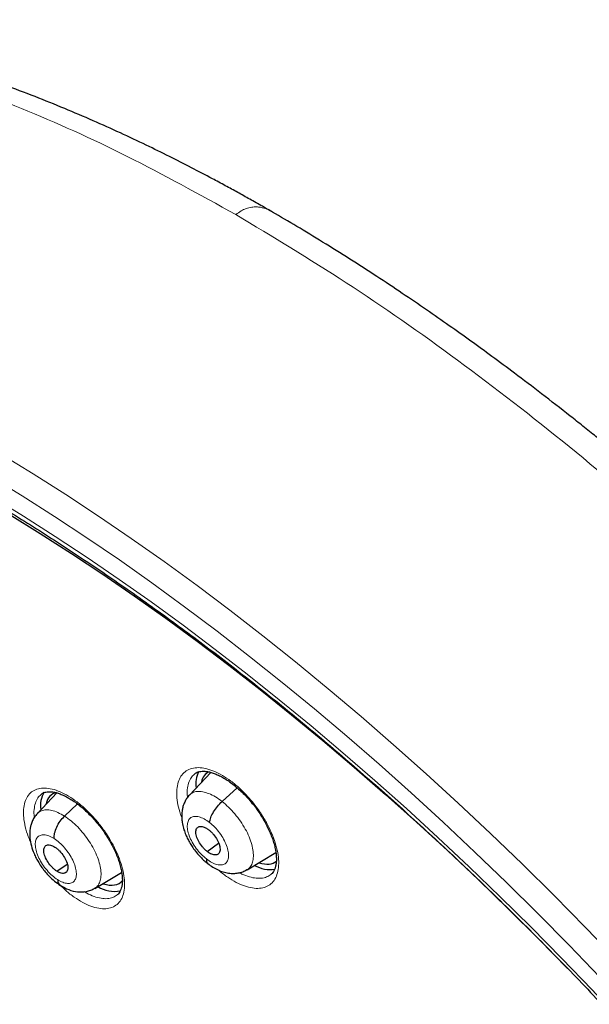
# Model space of a CAD drawing. Header units: millimetres. Extents: x 8 to 2230, y 12 to 2204.
# Tile 143 of 162: x 2050 to 2065, y 862 to 889. Entities that reach past the tile are written whole.
import ezdxf

# ---------------------------------------------------------------- set-up
doc = ezdxf.new("R2010")
doc.units = ezdxf.units.MM

msp = doc.modelspace()

# ---------------------------------------------------------------- linework, layer by layer
at = {"color": 7, "linetype": 'Continuous', "lineweight": 30}
for p, q in [((2054.856, 868.485), (2054.277, 867.874)), ((2050.707, 867.932), (2050.183, 867.379)), ((2055.155, 867.702), (2055.563, 868.071)), ((2050.914, 867.307), (2051.264, 867.635)), ((2054.751, 866.357), (2055.064, 866.575)), ((2055.828, 865.861), (2056.605, 866.325)), ((2050.705, 865.824), (2050.986, 866.011)), ((2051.728, 865.362), (2052.451, 865.793)), ((2055.825, 865.865), (2055.814, 865.856))]:
    msp.add_line(p, q, dxfattribs=at)
at = {"color": 252, "linetype": 'Continuous', "lineweight": 0, "flags": 128}
for points in [[(2066.157, 862.089), (2065.333, 862.967), (2064.501, 863.831), (2063.663, 864.682), (2062.818, 865.517), (2061.967, 866.338), (2061.11, 867.143), (2060.25, 867.931), (2059.385, 868.703), (2058.516, 869.457), (2057.645, 870.193), (2056.771, 870.911), (2055.896, 871.61), (2055.02, 872.289), (2054.143, 872.949), (2053.267, 873.588), (2052.391, 874.207), (2051.516, 874.804), (2050.643, 875.38), (2049.773, 875.933), (2048.906, 876.465), (2048.043, 876.974)], [(2049.192, 877.068), (2050.068, 876.532), (2050.947, 875.972), (2051.828, 875.391), (2052.711, 874.788), (2053.596, 874.163), (2054.482, 873.517), (2055.367, 872.851), (2056.252, 872.165), (2057.136, 871.459), (2058.018, 870.734), (2058.898, 869.99), (2059.775, 869.229), (2060.649, 868.449), (2061.518, 867.653), (2062.383, 866.84), (2063.243, 866.012), (2064.096, 865.168), (2064.943, 864.309), (2065.783, 863.436)], [(2048.106, 876.408), (2048.956, 875.907), (2049.809, 875.384), (2050.665, 874.839), (2051.524, 874.273), (2052.385, 873.685), (2053.247, 873.076), (2054.109, 872.447), (2054.972, 871.798), (2055.835, 871.129), (2056.696, 870.442), (2057.556, 869.735), (2058.413, 869.011), (2059.267, 868.269), (2060.119, 867.51), (2060.966, 866.734), (2061.808, 865.942), (2062.646, 865.134), (2063.477, 864.312), (2064.303, 863.475), (2065.121, 862.624), (2065.932, 861.76)]]:
    msp.add_lwpolyline(points, dxfattribs=at)
at = {"color": 7, "linetype": 'Continuous', "lineweight": 30, "flags": 128}
msp.add_lwpolyline([(2049.421, 875.44), (2050.26, 874.922), (2051.102, 874.383), (2051.946, 873.823), (2052.792, 873.242), (2053.64, 872.64), (2054.488, 872.018), (2055.336, 871.377), (2056.183, 870.717), (2057.029, 870.038), (2057.874, 869.341), (2058.716, 868.626), (2059.556, 867.893), (2060.392, 867.144), (2061.223, 866.379), (2062.051, 865.598), (2062.873, 864.802), (2063.689, 863.991), (2064.463, 863.204)], dxfattribs=at)
at = {"color": 7, "linetype": 'Continuous', "lineweight": 30}
for centre, radius, start, end in [((2055.156, 868.182), 0.705, 152.5282, 188.902), ((2050.937, 867.596), 0.671, 148.1846, 189.7857), ((2056.463, 866.754), 0.887, 240.8558, 277.5287), ((2052.264, 866.133), 0.854, 237.8942, 280.5397)]:
    msp.add_arc(centre, radius, start, end, dxfattribs=at)
for centre, major_axis, ratio, start_param, end_param in [((2055.677, 867.274), (-0.942, 1.184), 0.458614, 6.163526, 6.652131), ((2051.491, 866.698), (-0.937, 1.176), 0.457363, 6.053458, 6.652663), ((2055.677, 867.274), (-0.942, 1.184), 0.458614, 2.548143, 3.146991), ((2051.491, 866.698), (-0.937, 1.176), 0.457363, 2.535982, 3.240813)]:
    msp.add_ellipse(centre, major_axis=major_axis, ratio=ratio, start_param=start_param, end_param=end_param, dxfattribs=at)
for points, knots in [([(2056.471, 883.602), (2056.395, 883.646), (2056.205, 883.756), (2055.908, 883.923), (2055.576, 884.109), (2055.24, 884.292), (2054.823, 884.517), (2054.32, 884.781), (2053.727, 885.082), (2053.089, 885.395), (2052.405, 885.718), (2051.671, 886.048), (2050.904, 886.375), (2050.105, 886.698), (2049.459, 886.941), (2048.987, 887.111), (2048.711, 887.207), (2048.473, 887.288), (2048.272, 887.355), (2048.115, 887.406), (2047.998, 887.444), (2047.913, 887.471), (2047.829, 887.498), (2047.724, 887.531), (2047.584, 887.574), (2047.407, 887.628), (2047.193, 887.692), (2046.954, 887.761), (2046.708, 887.829), (2046.403, 887.912), (2046.06, 888.001), (2045.74, 888.079), (2045.509, 888.133), (2045.354, 888.169), (2045.212, 888.2), (2045.074, 888.231), (2044.924, 888.262), (2044.747, 888.299), (2044.538, 888.34), (2044.311, 888.383), (2044.052, 888.429), (2043.778, 888.475), (2043.492, 888.52), (2043.231, 888.557), (2042.998, 888.588), (2042.813, 888.611), (2042.671, 888.627), (2042.567, 888.639), (2042.466, 888.649), (2042.353, 888.661), (2042.213, 888.674), (2042.048, 888.689), (2041.861, 888.704), (2041.661, 888.718), (2041.455, 888.731), (2041.253, 888.741), (2040.982, 888.752), (2040.65, 888.76), (2040.26, 888.761), (2039.885, 888.754), (2039.578, 888.742), (2039.331, 888.728), (2039.148, 888.716), (2038.976, 888.703), (2038.825, 888.689), (2038.7, 888.677), (2038.599, 888.666), (2038.509, 888.656), (2038.398, 888.643), (2038.25, 888.624), (2038.06, 888.598), (2037.844, 888.565), (2037.575, 888.519), (2037.257, 888.458), (2036.895, 888.379), (2036.52, 888.285), (2036.132, 888.175), (2035.786, 888.064), (2035.493, 887.96), (2035.266, 887.874), (2035.067, 887.794), (2034.889, 887.719), (2034.717, 887.643), (2034.525, 887.555), (2034.307, 887.448), (2034.061, 887.32), (2033.8, 887.175), (2033.535, 887.017), (2033.242, 886.831), (2032.933, 886.62), (2032.611, 886.385), (2032.401, 886.214), (2032.299, 886.131)], [0, 0, 0, 0, 0.007829, 0.019394, 0.030513, 0.042037, 0.053967, 0.073533, 0.094102, 0.115693, 0.140106, 0.165873, 0.192996, 0.221476, 0.2513, 0.262619, 0.272615, 0.281289, 0.288638, 0.294664, 0.29847, 0.301458, 0.304023, 0.307791, 0.312936, 0.31946, 0.327362, 0.336603, 0.345935, 0.354762, 0.370631, 0.384554, 0.390899, 0.396777, 0.40219, 0.407141, 0.412562, 0.4193, 0.427438, 0.436594, 0.445455, 0.457413, 0.468548, 0.478861, 0.488138, 0.495944, 0.50086, 0.504929, 0.508424, 0.512864, 0.51848, 0.525273, 0.532754, 0.541194, 0.549672, 0.557933, 0.565977, 0.583148, 0.599239, 0.614829, 0.630644, 0.638638, 0.646688, 0.654416, 0.661039, 0.666537, 0.670911, 0.674497, 0.678493, 0.685815, 0.694408, 0.70427, 0.715399, 0.731534, 0.748674, 0.766673, 0.785533, 0.805256, 0.818161, 0.829862, 0.840317, 0.849527, 0.858613, 0.868503, 0.881433, 0.895524, 0.910779, 0.927132, 0.943276, 0.963351, 0.982244, 1, 1, 1, 1]), ([(2091.276, 812.468), (2091.352, 812.528), (2091.502, 812.645), (2091.705, 812.812), (2091.885, 812.965), (2092.042, 813.104), (2092.188, 813.238), (2092.321, 813.363), (2092.441, 813.48), (2092.551, 813.59), (2092.662, 813.704), (2092.779, 813.827), (2092.894, 813.952), (2093.001, 814.072), (2093.099, 814.184), (2093.186, 814.287), (2093.287, 814.409), (2093.4, 814.548), (2093.526, 814.711), (2093.649, 814.875), (2093.771, 815.044), (2093.892, 815.217), (2094.011, 815.395), (2094.127, 815.575), (2094.24, 815.757), (2094.349, 815.941), (2094.46, 816.134), (2094.574, 816.343), (2094.696, 816.575), (2094.824, 816.835), (2094.97, 817.145), (2095.122, 817.496), (2095.273, 817.872), (2095.406, 818.233), (2095.521, 818.574), (2095.62, 818.888), (2095.686, 819.115), (2095.729, 819.269), (2095.757, 819.368), (2095.789, 819.488), (2095.825, 819.631), (2095.91, 819.976), (2096.028, 820.513), (2096.139, 821.146), (2096.215, 821.669), (2096.266, 822.082), (2096.308, 822.485), (2096.342, 822.879), (2096.367, 823.258), (2096.386, 823.613), (2096.398, 823.936), (2096.406, 824.224), (2096.409, 824.477), (2096.411, 824.692), (2096.41, 824.87), (2096.409, 824.998), (2096.408, 825.083), (2096.408, 825.142), (2096.406, 825.211), (2096.405, 825.304), (2096.402, 825.428), (2096.398, 825.582), (2096.392, 825.76), (2096.381, 826.036), (2096.362, 826.412), (2096.329, 826.899), (2096.286, 827.425), (2096.23, 827.991), (2096.16, 828.586), (2096.064, 829.307), (2095.935, 830.135), (2095.767, 831.063), (2095.589, 831.937), (2095.406, 832.757), (2095.22, 833.522), (2095.028, 834.264), (2094.83, 834.982), (2094.625, 835.685), (2094.371, 836.513), (2094.055, 837.486), (2093.661, 838.619), (2093.227, 839.789), (2092.752, 840.996), (2092.273, 842.149), (2091.796, 843.24), (2091.33, 844.265), (2090.836, 845.308), (2090.322, 846.354), (2089.749, 847.478), (2089.121, 848.665), (2088.436, 849.908), (2087.749, 851.11), (2087.062, 852.269), (2086.426, 853.31), (2085.843, 854.237), (2085.315, 855.058), (2084.778, 855.874), (2084.22, 856.705), (2083.615, 857.586), (2082.957, 858.521), (2082.243, 859.509), (2081.485, 860.532), (2080.682, 861.588), (2079.831, 862.676), (2079.035, 863.665), (2078.304, 864.552), (2077.649, 865.331), (2076.971, 866.121), (2076.271, 866.92), (2075.557, 867.717), (2074.843, 868.497), (2074.085, 869.308), (2073.293, 870.136), (2072.472, 870.973), (2071.689, 871.753), (2070.946, 872.476), (2070.244, 873.145), (2069.584, 873.761), (2069.039, 874.26), (2068.599, 874.657), (2068.26, 874.959), (2067.949, 875.234), (2067.674, 875.475), (2067.46, 875.661), (2067.3, 875.799), (2067.182, 875.9), (2067.058, 876.007), (2066.905, 876.138), (2066.708, 876.305), (2066.474, 876.502), (2066.207, 876.726), (2065.908, 876.973), (2065.577, 877.245), (2065.229, 877.528), (2064.878, 877.81), (2064.389, 878.198), (2063.775, 878.676), (2063.072, 879.211), (2062.437, 879.682), (2061.852, 880.108), (2061.265, 880.526), (2060.651, 880.955), (2059.998, 881.399), (2059.309, 881.857), (2058.593, 882.318), (2057.876, 882.767), (2057.181, 883.187), (2056.717, 883.462), (2056.485, 883.594), (2056.471, 883.602)], [0, 0, 0, 0, 0.0042077, 0.0082656, 0.0121942, 0.0159248, 0.0192828, 0.0222635, 0.025087, 0.0274445, 0.0301951, 0.0333074, 0.0363414, 0.0391559, 0.0417511, 0.0441273, 0.0462845, 0.0500415, 0.0536049, 0.057244, 0.060959, 0.0647457, 0.0685605, 0.0723922, 0.0762278, 0.0800446, 0.0838669, 0.0880517, 0.0927157, 0.0978595, 0.1034175, 0.1108565, 0.1178811, 0.1244908, 0.1306551, 0.136254, 0.141145, 0.1425561, 0.1442438, 0.1463224, 0.1487919, 0.151607, 0.164055, 0.1758629, 0.1825868, 0.189083, 0.1953511, 0.2013911, 0.2071965, 0.2125514, 0.217349, 0.2215892, 0.2252718, 0.2283967, 0.2309638, 0.232973, 0.2338958, 0.2346271, 0.2355301, 0.2368686, 0.2386424, 0.2408517, 0.2434653, 0.2462327, 0.2525492, 0.25933, 0.266575, 0.274284, 0.28244, 0.2906031, 0.303052, 0.3150371, 0.3265577, 0.3364509, 0.3459731, 0.3551243, 0.3639047, 0.3723252, 0.3807252, 0.3938239, 0.4072503, 0.4210066, 0.4350949, 0.4495177, 0.4610865, 0.4728647, 0.4848539, 0.4969042, 0.50868, 0.5232519, 0.5373587, 0.5509994, 0.5641721, 0.5768748, 0.586525, 0.5958834, 0.6050539, 0.614582, 0.6245464, 0.6355915, 0.6471277, 0.6591551, 0.6716742, 0.6846853, 0.6981888, 0.707561, 0.7171571, 0.7269774, 0.7370222, 0.7472853, 0.7573912, 0.7671239, 0.7789713, 0.7902141, 0.8008515, 0.8108829, 0.8203077, 0.8291254, 0.8373355, 0.8420902, 0.8466142, 0.8507949, 0.8544312, 0.8575189, 0.8592433, 0.8607325, 0.8621693, 0.8641563, 0.8667408, 0.8699231, 0.8733271, 0.8772235, 0.8816128, 0.8862861, 0.890855, 0.8953109, 0.9053658, 0.9147908, 0.9226729, 0.9300628, 0.9375455, 0.9454494, 0.9539496, 0.9628899, 0.9722711, 0.9818121, 0.9908807, 0.9994521, 1, 1, 1, 1]), ([(2048.207, 876.227), (2048.32, 876.162), (2048.646, 875.972), (2049.188, 875.649), (2049.833, 875.253), (2050.481, 874.844), (2051.13, 874.422), (2051.781, 873.987), (2052.433, 873.54), (2053.086, 873.081), (2053.74, 872.61), (2054.394, 872.127), (2055.048, 871.633), (2055.702, 871.127), (2056.356, 870.61), (2057.008, 870.082), (2057.66, 869.543), (2058.311, 868.993), (2058.96, 868.433), (2059.608, 867.863), (2060.253, 867.283), (2060.896, 866.694), (2061.537, 866.095), (2062.175, 865.487), (2062.81, 864.87), (2063.441, 864.244), (2064.069, 863.61), (2064.693, 862.967), (2065.312, 862.317), (2065.928, 861.659), (2066.539, 860.993), (2067.145, 860.321), (2067.746, 859.642), (2068.341, 858.956), (2068.931, 858.264), (2069.515, 857.565), (2070.093, 856.862), (2070.665, 856.152), (2071.23, 855.438), (2071.788, 854.718), (2072.34, 853.995), (2072.884, 853.266), (2073.42, 852.534), (2073.949, 851.799), (2074.471, 851.059), (2074.984, 850.317), (2075.488, 849.572), (2075.985, 848.825), (2076.472, 848.075), (2076.951, 847.324), (2077.42, 846.571), (2077.881, 845.816), (2078.331, 845.061), (2078.773, 844.305), (2079.204, 843.549), (2079.625, 842.793), (2080.036, 842.037), (2080.437, 841.282), (2080.827, 840.528), (2081.207, 839.775), (2081.576, 839.023), (2081.933, 838.274), (2082.28, 837.526), (2082.616, 836.781), (2082.94, 836.039), (2083.252, 835.3), (2083.553, 834.564), (2083.843, 833.832), (2084.12, 833.104), (2084.385, 832.381), (2084.639, 831.662), (2084.88, 830.947), (2085.109, 830.238), (2085.325, 829.535), (2085.53, 828.837), (2085.721, 828.145), (2085.9, 827.46), (2086.067, 826.781), (2086.221, 826.11), (2086.362, 825.445), (2086.49, 824.788), (2086.605, 824.139), (2086.708, 823.497), (2086.798, 822.864), (2086.874, 822.24), (2086.938, 821.624), (2086.989, 821.018), (2087.027, 820.42), (2087.052, 819.832), (2087.064, 819.254), (2087.064, 818.686), (2087.05, 818.128), (2087.024, 817.581), (2086.984, 817.044), (2086.932, 816.518), (2086.867, 816.004), (2086.79, 815.5), (2086.699, 815.008), (2086.597, 814.527), (2086.481, 814.058), (2086.353, 813.601), (2086.213, 813.156), (2086.06, 812.723), (2085.895, 812.303), (2085.717, 811.895), (2085.527, 811.499), (2085.325, 811.116), (2085.11, 810.746), (2084.884, 810.389), (2084.645, 810.045), (2084.394, 809.715), (2084.13, 809.397), (2083.856, 809.093), (2083.568, 808.804), (2083.361, 808.608), (2083.248, 808.512), (2083.237, 808.504)], [0, 0, 0, 0, 0.004666, 0.013525, 0.022386, 0.031248, 0.040111, 0.048976, 0.057841, 0.066707, 0.075574, 0.084443, 0.093312, 0.102182, 0.111052, 0.119924, 0.128796, 0.137669, 0.146543, 0.155417, 0.164292, 0.173167, 0.182043, 0.19092, 0.199797, 0.208674, 0.217552, 0.22643, 0.235308, 0.244187, 0.253065, 0.261944, 0.270824, 0.279703, 0.288583, 0.297462, 0.306342, 0.315222, 0.324102, 0.332981, 0.341861, 0.350741, 0.35962, 0.3685, 0.377379, 0.386258, 0.395137, 0.404015, 0.412893, 0.421771, 0.430649, 0.439526, 0.448402, 0.457279, 0.466154, 0.47503, 0.483904, 0.492778, 0.501652, 0.510525, 0.519397, 0.528268, 0.537138, 0.546008, 0.554877, 0.563745, 0.572611, 0.581477, 0.590342, 0.599206, 0.608069, 0.61693, 0.62579, 0.634649, 0.643507, 0.652364, 0.661219, 0.670073, 0.678925, 0.687776, 0.696626, 0.705475, 0.714322, 0.723168, 0.732013, 0.740858, 0.749701, 0.758543, 0.767386, 0.776228, 0.78507, 0.793912, 0.802755, 0.8116, 0.820446, 0.829295, 0.838147, 0.847003, 0.855864, 0.864731, 0.873605, 0.882487, 0.891378, 0.90028, 0.909194, 0.918121, 0.927061, 0.936017, 0.944988, 0.953975, 0.962977, 0.971994, 0.981025, 0.990068, 0.99912, 1, 1, 1, 1]), ([(2054.424, 868.447), (2054.435, 868.457), (2054.462, 868.478), (2054.513, 868.498), (2054.582, 868.514), (2054.664, 868.518), (2054.758, 868.508), (2054.86, 868.486), (2054.97, 868.449), (2055.086, 868.399), (2055.205, 868.335), (2055.326, 868.257), (2055.449, 868.168), (2055.572, 868.066), (2055.696, 867.952), (2055.817, 867.828), (2055.934, 867.696), (2056.045, 867.556), (2056.148, 867.412), (2056.243, 867.265), (2056.328, 867.116), (2056.404, 866.966), (2056.47, 866.816), (2056.525, 866.668), (2056.567, 866.526), (2056.597, 866.392), (2056.615, 866.267), (2056.621, 866.154), (2056.616, 866.051), (2056.601, 865.96), (2056.577, 865.881), (2056.544, 865.816), (2056.51, 865.767), (2056.483, 865.745), (2056.471, 865.736)], [0, 0, 0, 0, 0.024978, 0.058106, 0.089246, 0.122422, 0.154497, 0.186145, 0.21763, 0.248999, 0.280225, 0.311033, 0.34197, 0.373377, 0.405168, 0.437217, 0.469384, 0.501481, 0.533389, 0.564929, 0.596489, 0.628314, 0.660296, 0.692271, 0.724065, 0.75554, 0.7866, 0.816953, 0.847529, 0.878434, 0.909752, 0.941719, 0.974873, 1, 1, 1, 1]), ([(2050.292, 867.902), (2050.303, 867.911), (2050.328, 867.931), (2050.377, 867.95), (2050.444, 867.964), (2050.523, 867.967), (2050.615, 867.957), (2050.716, 867.934), (2050.824, 867.896), (2050.938, 867.845), (2051.056, 867.78), (2051.176, 867.702), (2051.298, 867.612), (2051.421, 867.51), (2051.543, 867.396), (2051.664, 867.271), (2051.78, 867.138), (2051.891, 866.998), (2051.995, 866.854), (2052.089, 866.707), (2052.175, 866.557), (2052.251, 866.407), (2052.318, 866.257), (2052.373, 866.11), (2052.416, 865.968), (2052.447, 865.833), (2052.466, 865.709), (2052.473, 865.596), (2052.469, 865.494), (2052.455, 865.404), (2052.432, 865.327), (2052.401, 865.262), (2052.368, 865.214), (2052.342, 865.193), (2052.33, 865.183)], [0, 0, 0, 0, 0.025303, 0.058369, 0.089356, 0.122376, 0.154284, 0.185798, 0.217187, 0.248494, 0.279686, 0.31048, 0.341382, 0.372762, 0.404534, 0.436575, 0.468743, 0.500853, 0.532782, 0.564349, 0.5959, 0.627715, 0.659687, 0.691654, 0.723439, 0.754904, 0.785949, 0.816244, 0.846725, 0.877505, 0.908662, 0.940428, 0.973351, 1, 1, 1, 1]), ([(2054.276, 867.873), (2054.25, 867.843), (2054.202, 867.786), (2054.144, 867.682), (2054.104, 867.577), (2054.083, 867.48), (2054.074, 867.408), (2054.069, 867.331), (2054.071, 867.229), (2054.089, 867.094), (2054.126, 866.948), (2054.176, 866.81), (2054.232, 866.687), (2054.295, 866.573), (2054.371, 866.454), (2054.471, 866.32), (2054.579, 866.2), (2054.683, 866.1), (2054.741, 866.053), (2054.772, 866.028)], [0, 0, 0, 0, 0.06116, 0.114358, 0.17929, 0.22695, 0.258095, 0.28469, 0.342592, 0.413678, 0.490158, 0.557901, 0.617338, 0.674392, 0.732229, 0.805436, 0.89437, 0.945013, 1, 1, 1, 1]), ([(2054.819, 867.137), (2054.828, 867.179), (2054.844, 867.265), (2054.922, 867.42), (2055.028, 867.575), (2055.113, 867.66), (2055.155, 867.702)], [0, 0, 0, 0, 0.248349, 0.499424, 0.75055, 1, 1, 1, 1]), ([(2050.182, 867.379), (2050.153, 867.344), (2050.097, 867.278), (2050.041, 867.167), (2050.005, 867.063), (2049.981, 866.948), (2049.973, 866.83), (2049.982, 866.68), (2050.016, 866.507), (2050.078, 866.326), (2050.149, 866.175), (2050.22, 866.047), (2050.302, 865.925), (2050.398, 865.801), (2050.51, 865.677), (2050.647, 865.549), (2050.748, 865.479), (2050.802, 865.442)], [0, 0, 0, 0, 0.065382, 0.1234687, 0.1741884, 0.2176905, 0.2841397, 0.3319089, 0.4277626, 0.5234225, 0.583225, 0.6403608, 0.7057581, 0.7650593, 0.8335327, 0.9116009, 1, 1, 1, 1]), ([(2050.635, 866.701), (2050.636, 866.749), (2050.639, 866.844), (2050.699, 867.012), (2050.791, 867.177), (2050.873, 867.264), (2050.914, 867.307)], [0, 0, 0, 0, 0.248368, 0.499431, 0.75054, 1, 1, 1, 1]), ([(2054.751, 866.357), (2054.73, 866.374), (2054.687, 866.41), (2054.608, 866.498), (2054.523, 866.621), (2054.457, 866.774), (2054.443, 866.906), (2054.477, 867), (2054.559, 867.037), (2054.654, 867.021), (2054.737, 866.982), (2054.78, 866.95), (2054.802, 866.935)], [0, 0, 0, 0, 0.062835, 0.125528, 0.250808, 0.375516, 0.5, 0.624483, 0.749191, 0.874472, 0.937165, 1, 1, 1, 1]), ([(2054.802, 866.935), (2054.823, 866.917), (2054.865, 866.882), (2054.945, 866.794), (2055.03, 866.67), (2055.095, 866.517), (2055.11, 866.385), (2055.076, 866.291), (2054.993, 866.254), (2054.899, 866.27), (2054.815, 866.31), (2054.772, 866.341), (2054.751, 866.357)], [0, 0, 0, 0, 0.062835, 0.125528, 0.250809, 0.375518, 0.500002, 0.624485, 0.749193, 0.874473, 0.937165, 1, 1, 1, 1]), ([(2050.705, 865.824), (2050.684, 865.838), (2050.641, 865.868), (2050.558, 865.947), (2050.464, 866.065), (2050.382, 866.219), (2050.347, 866.362), (2050.362, 866.473), (2050.427, 866.533), (2050.511, 866.536), (2050.59, 866.511), (2050.632, 866.487), (2050.653, 866.474)], [0, 0, 0, 0, 0.062835, 0.125528, 0.250808, 0.375516, 0.5, 0.624483, 0.749191, 0.874472, 0.937165, 1, 1, 1, 1]), ([(2050.653, 866.474), (2050.674, 866.459), (2050.717, 866.43), (2050.8, 866.351), (2050.894, 866.233), (2050.976, 866.079), (2051.011, 865.936), (2050.997, 865.825), (2050.932, 865.765), (2050.848, 865.762), (2050.769, 865.786), (2050.726, 865.811), (2050.705, 865.824)], [0, 0, 0, 0, 0.062835, 0.125528, 0.250809, 0.375518, 0.500001, 0.624484, 0.749192, 0.874472, 0.937165, 1, 1, 1, 1]), ([(2054.733, 866.155), (2054.733, 866.118), (2054.732, 866.062), (2054.765, 866.042), (2054.776, 866.036)], [0, 0, 0, 0, 0.659724, 1, 1, 1, 1]), ([(2054.771, 866.029), (2054.816, 865.996), (2054.905, 865.929), (2055.047, 865.855), (2055.188, 865.801), (2055.329, 865.769), (2055.465, 865.76), (2055.593, 865.773), (2055.714, 865.805), (2055.787, 865.844), (2055.823, 865.863)], [0, 0, 0, 0, 0.134355, 0.266529, 0.396664, 0.524425, 0.649235, 0.770455, 0.887513, 1, 1, 1, 1]), ([(2050.724, 865.596), (2050.731, 865.555), (2050.742, 865.488), (2050.787, 865.46), (2050.804, 865.45)], [0, 0, 0, 0, 0.613856, 1, 1, 1, 1]), ([(2050.8, 865.444), (2050.875, 865.401), (2051.026, 865.314), (2051.268, 865.257), (2051.467, 865.265), (2051.62, 865.307), (2051.69, 865.344), (2051.725, 865.363)], [0, 0, 0, 0, 0.243551, 0.491955, 0.744912, 0.872498, 1, 1, 1, 1]), ([(2037.703, 862.599), (2037.653, 862.558), (2037.517, 862.445), (2037.306, 862.245), (2037.071, 862.001), (2036.848, 861.742), (2036.637, 861.469), (2036.439, 861.184), (2036.253, 860.884), (2036.08, 860.572), (2035.92, 860.246), (2035.773, 859.908), (2035.639, 859.556), (2035.519, 859.192), (2035.412, 858.815), (2035.319, 858.426), (2035.24, 858.025), (2035.176, 857.613), (2035.125, 857.189), (2035.089, 856.756), (2035.067, 856.312), (2035.059, 855.858), (2035.066, 855.396), (2035.087, 854.925), (2035.122, 854.445), (2035.171, 853.957), (2035.233, 853.462), (2035.31, 852.96), (2035.4, 852.452), (2035.503, 851.937), (2035.62, 851.415), (2035.75, 850.889), (2035.893, 850.357), (2036.049, 849.82), (2036.218, 849.279), (2036.399, 848.733), (2036.592, 848.184), (2036.798, 847.631), (2037.016, 847.075), (2037.245, 846.516), (2037.486, 845.954), (2037.739, 845.391), (2038.003, 844.826), (2038.278, 844.26), (2038.563, 843.693), (2038.86, 843.125), (2039.166, 842.557), (2039.483, 841.99), (2039.81, 841.423), (2040.147, 840.857), (2040.493, 840.292), (2040.848, 839.729), (2041.213, 839.169), (2041.586, 838.61), (2041.967, 838.055), (2042.356, 837.503), (2042.754, 836.955), (2043.159, 836.411), (2043.571, 835.871), (2043.991, 835.336), (2044.417, 834.806), (2044.85, 834.282), (2045.288, 833.763), (2045.733, 833.251), (2046.183, 832.746), (2046.638, 832.248), (2047.099, 831.757), (2047.563, 831.273), (2048.032, 830.798), (2048.505, 830.331), (2048.982, 829.873), (2049.462, 829.424), (2049.945, 828.985), (2050.275, 828.69), (2050.444, 828.544), (2050.451, 828.539)], [0, 0, 0, 0, 0.007463, 0.020506, 0.03356, 0.046643, 0.05977, 0.072957, 0.086215, 0.099556, 0.112985, 0.126509, 0.140128, 0.153841, 0.167644, 0.181532, 0.195495, 0.209524, 0.223611, 0.237745, 0.251917, 0.266118, 0.28034, 0.294576, 0.30882, 0.323068, 0.337314, 0.351556, 0.365791, 0.380017, 0.394234, 0.408441, 0.422636, 0.436821, 0.450994, 0.465157, 0.479309, 0.49345, 0.507582, 0.521704, 0.535816, 0.549921, 0.564017, 0.578106, 0.592188, 0.606263, 0.620332, 0.634395, 0.648454, 0.662507, 0.676557, 0.690603, 0.704645, 0.718684, 0.732721, 0.746755, 0.760788, 0.774819, 0.78885, 0.802879, 0.816909, 0.830938, 0.844968, 0.858999, 0.873031, 0.887064, 0.901099, 0.915136, 0.929176, 0.94322, 0.957266, 0.971317, 0.985371, 0.999431, 1, 1, 1, 1])]:
    msp.add_open_spline(points, degree=3, knots=knots, dxfattribs=at)
at = {"color": 252, "linetype": 'Continuous', "lineweight": 0}
for points, knots in [([(2055.526, 883.511), (2054.547, 884.053), (2052.588, 885.138), (2049.736, 886.414), (2046.976, 887.418), (2044.334, 888.12), (2041.828, 888.52), (2039.48, 888.612), (2037.306, 888.4), (2035.331, 887.873), (2033.65, 887.126), (2032.739, 886.417), (2032.329, 886.099)], [0, 0, 0, 0, 0.101882, 0.203764, 0.305646, 0.407528, 0.50941, 0.611293, 0.713175, 0.815057, 0.916939, 1, 1, 1, 1]), ([(2055.526, 883.511), (2056.515, 882.917), (2058.493, 881.729), (2061.5, 879.623), (2064.506, 877.298), (2067.493, 874.75), (2070.436, 872.005), (2073.312, 869.082), (2076.098, 866.005), (2078.773, 862.798), (2081.316, 859.485), (2083.707, 856.094), (2085.927, 852.649), (2087.959, 849.179), (2089.787, 845.711), (2091.396, 842.272), (2092.775, 838.887), (2093.911, 835.586), (2094.797, 832.392), (2095.425, 829.331), (2095.791, 826.427), (2095.891, 823.702), (2095.725, 821.179), (2095.294, 818.877), (2094.603, 816.811), (2093.649, 815.009), (2092.552, 813.55), (2091.666, 812.83), (2091.274, 812.511)], [0, 0, 0, 0, 0.038766, 0.077532, 0.116298, 0.155064, 0.19383, 0.232596, 0.271362, 0.310128, 0.348894, 0.387661, 0.426427, 0.465193, 0.503959, 0.542725, 0.581491, 0.620257, 0.659023, 0.697789, 0.736555, 0.775321, 0.814087, 0.852853, 0.891619, 0.930385, 0.969151, 1, 1, 1, 1]), ([(2056.471, 883.601), (2056.464, 883.606), (2056.406, 883.644), (2056.31, 883.679), (2056.188, 883.709), (2056.08, 883.72), (2055.954, 883.714), (2055.812, 883.679), (2055.667, 883.615), (2055.574, 883.545), (2055.527, 883.51)], [0, 0, 0, 0, 0.029489, 0.238976, 0.345379, 0.452418, 0.59245, 0.735469, 0.865194, 1, 1, 1, 1]), ([(2054.072, 867.268), (2054.061, 867.296), (2054.013, 867.416), (2053.964, 867.617), (2053.93, 867.861), (2053.937, 868.081), (2053.984, 868.269), (2054.067, 868.422), (2054.187, 868.532), (2054.338, 868.6), (2054.517, 868.621), (2054.718, 868.596), (2054.936, 868.525), (2055.164, 868.41), (2055.396, 868.255), (2055.626, 868.065), (2055.846, 867.843), (2056.026, 867.629), (2056.167, 867.435), (2056.296, 867.235), (2056.428, 866.995), (2056.548, 866.721), (2056.632, 866.454), (2056.679, 866.202), (2056.686, 865.973), (2056.655, 865.772), (2056.585, 865.606), (2056.479, 865.478), (2056.339, 865.395), (2056.17, 865.356), (2055.977, 865.364), (2055.764, 865.418), (2055.539, 865.516), (2055.308, 865.658), (2055.148, 865.774), (2055.069, 865.847), (2055.065, 865.851)], [0, 0, 0, 0, 0.010011, 0.041617, 0.073278, 0.104938, 0.136632, 0.168326, 0.200019, 0.231712, 0.26337, 0.295028, 0.326632, 0.358236, 0.389791, 0.421346, 0.452878, 0.48441, 0.504023, 0.523637, 0.555277, 0.586917, 0.618555, 0.650193, 0.681867, 0.713541, 0.745239, 0.776936, 0.808622, 0.840307, 0.87195, 0.903592, 0.935178, 0.966765, 0.998309, 1, 1, 1, 1]), ([(2054.426, 868.446), (2054.397, 868.422), (2054.332, 868.368), (2054.263, 868.239), (2054.222, 868.071), (2054.21, 867.924), (2054.223, 867.831), (2054.226, 867.81)], [0, 0, 0, 0, 0.1881077, 0.4331723, 0.6853396, 0.9301527, 1, 1, 1, 1]), ([(2050.006, 866.584), (2049.974, 866.664), (2049.903, 866.834), (2049.837, 867.084), (2049.804, 867.327), (2049.81, 867.545), (2049.856, 867.73), (2049.938, 867.88), (2050.055, 867.988), (2050.204, 868.053), (2050.381, 868.07), (2050.58, 868.042), (2050.795, 867.968), (2051.021, 867.851), (2051.252, 867.694), (2051.479, 867.502), (2051.698, 867.279), (2051.877, 867.063), (2052.017, 866.869), (2052.146, 866.668), (2052.278, 866.428), (2052.397, 866.154), (2052.481, 865.888), (2052.529, 865.637), (2052.537, 865.41), (2052.507, 865.211), (2052.438, 865.048), (2052.334, 864.923), (2052.196, 864.843), (2052.029, 864.806), (2051.838, 864.818), (2051.628, 864.874), (2051.405, 864.976), (2051.176, 865.119), (2050.971, 865.276), (2050.848, 865.396), (2050.799, 865.445)], [0, 0, 0, 0, 0.0267739, 0.0572739, 0.0878079, 0.118342, 0.1488895, 0.1794369, 0.2099712, 0.2405053, 0.2710054, 0.3015053, 0.3319654, 0.3624254, 0.3928571, 0.4232889, 0.4537164, 0.484144, 0.5030987, 0.5220533, 0.5525749, 0.5830966, 0.613617, 0.6441376, 0.6746786, 0.7052195, 0.7357657, 0.7663118, 0.796837, 0.8273621, 0.8578495, 0.8883367, 0.9187859, 0.9492351, 0.9796627, 1, 1, 1, 1]), ([(2050.294, 867.9), (2050.267, 867.878), (2050.202, 867.826), (2050.137, 867.699), (2050.096, 867.532), (2050.086, 867.387), (2050.099, 867.294), (2050.102, 867.275)], [0, 0, 0, 0, 0.18366, 0.433294, 0.682929, 0.932463, 1, 1, 1, 1]), ([(2054.279, 867.871), (2054.305, 867.895), (2054.362, 867.947), (2054.484, 867.977), (2054.632, 867.97), (2054.798, 867.92), (2054.975, 867.834), (2055.095, 867.746), (2055.155, 867.702)], [0, 0, 0, 0, 0.148978, 0.319111, 0.489267, 0.659483, 0.829624, 1, 1, 1, 1]), ([(2055.155, 867.702), (2055.215, 867.653), (2055.334, 867.554), (2055.503, 867.37), (2055.655, 867.171), (2055.786, 866.96), (2055.89, 866.748), (2055.962, 866.541), (2056, 866.348), (2056.003, 866.176), (2055.971, 866.031), (2055.914, 865.922), (2055.853, 865.882), (2055.825, 865.865)], [0, 0, 0, 0, 0.092792, 0.185456, 0.27816, 0.370832, 0.463492, 0.556073, 0.648606, 0.74126, 0.833915, 0.926448, 1, 1, 1, 1]), ([(2050.184, 867.378), (2050.186, 867.381), (2050.212, 867.419), (2050.29, 867.457), (2050.417, 867.485), (2050.569, 867.467), (2050.736, 867.412), (2050.854, 867.342), (2050.914, 867.307)], [0, 0, 0, 0, 0.0175013, 0.213919, 0.4103625, 0.6068752, 0.8033025, 1, 1, 1, 1]), ([(2050.914, 867.307), (2050.974, 867.266), (2051.094, 867.183), (2051.27, 867.018), (2051.435, 866.832), (2051.583, 866.629), (2051.708, 866.417), (2051.805, 866.205), (2051.869, 866), (2051.9, 865.811), (2051.898, 865.643), (2051.86, 865.504), (2051.802, 865.41), (2051.746, 865.378), (2051.725, 865.367)], [0, 0, 0, 0, 0.086472, 0.172826, 0.259217, 0.345577, 0.431927, 0.518203, 0.604434, 0.690779, 0.777123, 0.863354, 0.949631, 1, 1, 1, 1]), ([(2054.733, 866.155), (2054.685, 866.196), (2054.589, 866.278), (2054.458, 866.435), (2054.349, 866.605), (2054.269, 866.777), (2054.223, 866.941), (2054.215, 867.084), (2054.246, 867.198), (2054.312, 867.273), (2054.41, 867.307), (2054.533, 867.295), (2054.673, 867.24), (2054.771, 867.171), (2054.819, 867.137)], [0, 0, 0, 0, 0.0833353, 0.1666689, 0.2500017, 0.3333345, 0.4166649, 0.4999988, 0.5833297, 0.6666602, 0.7499949, 0.8333296, 0.9166647, 1, 1, 1, 1]), ([(2054.819, 867.137), (2054.868, 867.096), (2054.964, 867.014), (2055.095, 866.856), (2055.204, 866.687), (2055.284, 866.515), (2055.33, 866.351), (2055.338, 866.208), (2055.307, 866.094), (2055.241, 866.018), (2055.142, 865.985), (2055.019, 865.997), (2054.879, 866.051), (2054.782, 866.12), (2054.733, 866.155)], [0, 0, 0, 0, 0.083335, 0.166671, 0.250005, 0.333339, 0.416671, 0.500003, 0.583331, 0.666664, 0.749998, 0.833331, 0.916665, 1, 1, 1, 1]), ([(2050.724, 865.596), (2050.675, 865.631), (2050.578, 865.7), (2050.439, 865.844), (2050.317, 866.007), (2050.219, 866.179), (2050.152, 866.35), (2050.122, 866.507), (2050.129, 866.639), (2050.174, 866.738), (2050.253, 866.797), (2050.361, 866.811), (2050.491, 866.783), (2050.587, 866.728), (2050.635, 866.701)], [0, 0, 0, 0, 0.083335, 0.166669, 0.250002, 0.333336, 0.416669, 0.499998, 0.58333, 0.666661, 0.749995, 0.833329, 0.916665, 1, 1, 1, 1]), ([(2050.635, 866.701), (2050.683, 866.667), (2050.78, 866.598), (2050.919, 866.453), (2051.042, 866.291), (2051.14, 866.119), (2051.207, 865.948), (2051.237, 865.791), (2051.23, 865.659), (2051.185, 865.56), (2051.106, 865.501), (2050.997, 865.487), (2050.867, 865.515), (2050.772, 865.569), (2050.724, 865.596)], [0, 0, 0, 0, 0.0833327, 0.1666627, 0.2499974, 0.3333316, 0.4166642, 0.4999971, 0.5833267, 0.6666608, 0.7499952, 0.8333296, 0.9166637, 1, 1, 1, 1]), ([(2055.627, 865.785), (2055.631, 865.782), (2055.706, 865.737), (2055.845, 865.684), (2056.037, 865.633), (2056.209, 865.628), (2056.359, 865.659), (2056.435, 865.711), (2056.471, 865.737)], [0, 0, 0, 0, 0.014144, 0.217565, 0.415598, 0.6194, 0.817736, 1, 1, 1, 1]), ([(2051.445, 865.276), (2051.467, 865.262), (2051.558, 865.204), (2051.712, 865.139), (2051.901, 865.087), (2052.072, 865.079), (2052.219, 865.108), (2052.294, 865.159), (2052.33, 865.184)], [0, 0, 0, 0, 0.062141, 0.252821, 0.443749, 0.634678, 0.825863, 1, 1, 1, 1])]:
    msp.add_open_spline(points, degree=3, knots=knots, dxfattribs=at)

doc.saveas('drawing.dxf')
